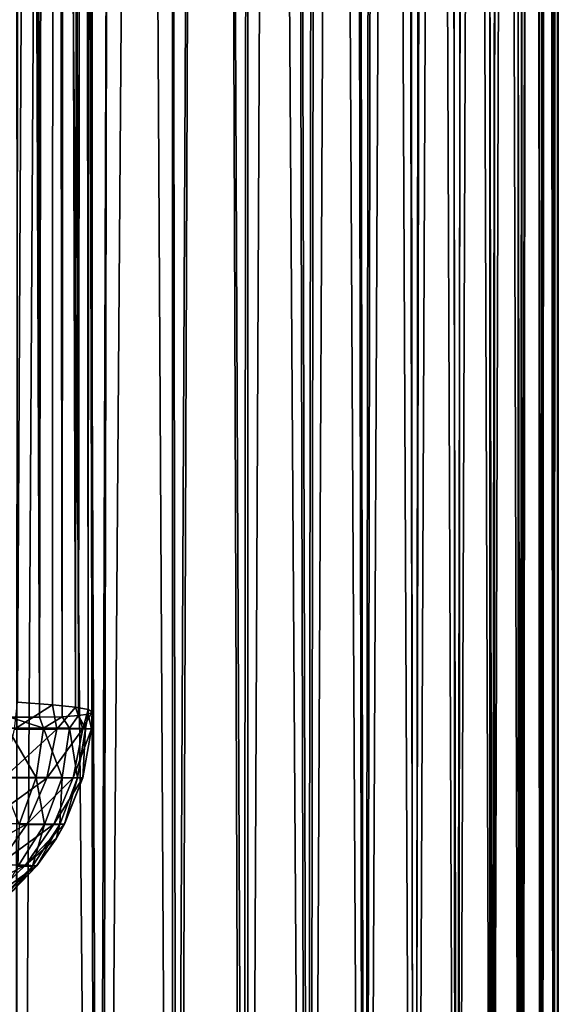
# Model space of a CAD drawing. Header units: metres. Extents: x -23 to 23, y -109 to 23.
# Tile 86 of 256: x 10.65 to 14, y -67.67 to -61.55. Entities that reach past the tile are written whole.
import ezdxf

# ---------------------------------------------------------------- set-up
doc = ezdxf.new("R2010")
doc.units = ezdxf.units.M
doc.layers.add('solid_509434_01', color=7, linetype='CONTINUOUS')

msp = doc.modelspace()

# ---------------------------------------------------------------- linework, layer by layer
at = {"layer": 'solid_509434_01'}
for points in [[(10.608105, -22.396873, 87.924362), (10.587452, -65.887337, 87.846024), (10.772704, -65.887199, 88.623924)], [(10.709484, -22.476212, 88.33712), (10.608105, -22.396873, 87.924362), (10.772704, -65.887199, 88.623924)], [(10.736377, -22.494654, 88.455902), (10.709484, -22.476212, 88.33712), (10.772704, -65.887199, 88.623924)], [(10.845634, -22.555609, 88.993484), (10.736377, -22.494654, 88.455902), (10.772704, -65.887199, 88.623924)], [(10.612858, -22.564222, 95.021263), (10.866175, -22.577681, 94.033356), (10.635974, -65.793976, 94.944702)], [(10.866175, -22.577681, 94.033356), (10.853656, -65.809975, 94.092674), (10.635974, -65.793976, 94.944702)], [(10.845634, -22.555609, 88.993484), (10.772704, -65.887199, 88.623924), (10.913554, -65.883835, 89.390907)], [(10.935942, -22.580908, 89.537811), (10.845634, -22.555609, 88.993484), (10.913554, -65.883835, 89.390907)], [(10.866175, -22.577681, 94.033356), (10.995797, -65.825111, 93.2836), (10.853656, -65.809975, 94.092674)], [(10.866175, -22.577681, 94.033356), (11.036139, -22.586403, 92.955254), (10.995797, -65.825111, 93.2836)], [(10.935942, -22.580908, 89.537811), (10.913554, -65.883835, 89.390907), (11.014359, -65.877457, 90.156502)], [(11.058763, -22.58769, 90.650612), (10.935942, -22.580908, 89.537811), (11.014359, -65.877457, 90.156502)], [(11.036139, -22.586403, 92.955254), (11.07515, -65.839607, 92.5093), (10.995797, -65.825111, 93.2836)], [(11.058763, -22.58769, 90.650612), (11.014359, -65.877457, 90.156502), (11.075964, -65.868027, 90.915649)], [(11.036139, -22.586403, 92.955254), (11.083369, -22.588818, 92.374741), (11.07515, -65.839607, 92.5093)], [(11.058763, -22.58769, 90.650612), (11.1, -65.853516, 91.769997), (11.1, -22.589964, 91.769997)], [(11.058763, -22.58769, 90.650612), (11.099907, -65.854546, 91.717018), (11.1, -65.853516, 91.769997)], [(11.058763, -22.58769, 90.650612), (11.099629, -65.855537, 91.664154), (11.099907, -65.854546, 91.717018)], [(11.058763, -22.58769, 90.650612), (11.075964, -65.868027, 90.915649), (11.099629, -65.855537, 91.664154)], [(11.083369, -22.588818, 92.374741), (11.1, -22.589964, 91.769997), (11.07515, -65.839607, 92.5093)], [(11.1, -22.589964, 91.769997), (11.1, -65.853516, 91.769997), (11.07515, -65.839607, 92.5093)], [(13.885673, -78, 89.729927), (13.917565, -23.492128, 90.036827), (13.954147, -23.464325, 90.476639)], [(13.970074, -78, 90.724846), (13.885673, -78, 89.729927), (13.954147, -23.464325, 90.476639)], [(13.970074, -78, 90.724846), (13.954147, -23.464325, 90.476639), (13.979866, -23.445259, 90.912575)], [(13.974753, -78, 92.610039), (13.98176, -23.45216, 92.484116), (13.958632, -23.479435, 92.844994)], [(13.970074, -78, 90.724846), (14, -23.43074, 91.769997), (14, -78, 91.769997)], [(13.970074, -78, 90.724846), (13.995028, -23.434082, 91.343765), (14, -23.43074, 91.769997)], [(13.970074, -78, 90.724846), (13.979866, -23.445259, 90.912575), (13.995028, -23.434082, 91.343765)], [(13.974753, -78, 92.610039), (14, -78, 91.769997), (13.98176, -23.45216, 92.484116)], [(14, -78, 91.769997), (13.995477, -23.435928, 92.125748), (13.98176, -23.45216, 92.484116)], [(14, -78, 91.769997), (14, -23.43074, 91.769997), (13.995477, -23.435928, 92.125748)], [(13.754668, -78, 88.78788), (13.810612, -23.574715, 89.14743), (13.869815, -23.528843, 89.593582)], [(13.885673, -78, 89.729927), (13.754668, -78, 88.78788), (13.869815, -23.528843, 89.593582)], [(13.885673, -78, 89.729927), (13.869815, -23.528843, 89.593582), (13.917565, -23.492128, 90.036827)], [(13.899303, -78, 93.445625), (13.925905, -23.518072, 93.207947), (13.883375, -23.568005, 93.572838)], [(13.899303, -78, 93.445625), (13.974753, -78, 92.610039), (13.925905, -23.518072, 93.207947)], [(13.974753, -78, 92.610039), (13.958632, -23.479435, 92.844994), (13.925905, -23.518072, 93.207947)], [(13.754668, -78, 88.78788), (13.739731, -23.629744, 88.699211), (13.810612, -23.574715, 89.14743)], [(13.899303, -78, 93.445625), (13.883375, -23.568005, 93.572838), (13.830826, -23.629236, 93.939545)], [(13.578938, -78, 87.87513), (13.656917, -23.693834, 88.249382), (13.739731, -23.629744, 88.699211)], [(13.754668, -78, 88.78788), (13.578938, -78, 87.87513), (13.739731, -23.629744, 88.699211)], [(13.774216, -78, 94.274063), (13.830826, -23.629236, 93.939545), (13.768061, -23.701387, 94.307709)], [(13.774216, -78, 94.274063), (13.899303, -78, 93.445625), (13.830826, -23.629236, 93.939545)], [(13.578938, -78, 87.87513), (13.56192, -23.766829, 87.798409), (13.656917, -23.693834, 88.249382)], [(13.774216, -78, 94.274063), (13.768061, -23.701387, 94.307709), (13.694883, -23.784304, 94.67701)], [(13.360927, -78, 86.990608), (13.454412, -23.848354, 87.346413), (13.56192, -23.766829, 87.798409)], [(13.578938, -78, 87.87513), (13.360927, -78, 86.990608), (13.56192, -23.766829, 87.798409)], [(13.774216, -78, 94.274063), (13.694883, -23.784304, 94.67701), (13.611035, -23.877417, 95.047417)], [(13.360927, -78, 86.990608), (13.334078, -23.938234, 86.893661), (13.454412, -23.848354, 87.346413)], [(13.60016, -78, 95.09227), (13.611035, -23.877417, 95.047417), (13.516234, -23.980366, 95.418846)], [(13.60016, -78, 95.09227), (13.774216, -78, 94.274063), (13.611035, -23.877417, 95.047417)], [(13.101602, -78, 86.130501), (13.200453, -24.036024, 86.439987), (13.334078, -23.938234, 86.893661)], [(13.360927, -78, 86.990608), (13.101602, -78, 86.130501), (13.334078, -23.938234, 86.893661)], [(13.60016, -78, 95.09227), (13.516234, -23.980366, 95.418846), (13.410178, -24.092733, 95.791229)], [(13.101602, -78, 86.130501), (13.053006, -24.141504, 85.985245), (13.200453, -24.036024, 86.439987)], [(12.799548, -78, 85.287888), (12.891212, -24.254452, 85.529526), (13.053006, -24.141504, 85.985245)], [(13.101602, -78, 86.130501), (12.799548, -78, 85.287888), (13.053006, -24.141504, 85.985245)], [(13.377877, -78, 95.897423), (13.410178, -24.092733, 95.791229), (13.292413, -24.213871, 96.164864)], [(13.377877, -78, 95.897423), (13.60016, -78, 95.09227), (13.410178, -24.092733, 95.791229)], [(12.799548, -78, 85.287888), (12.714123, -24.374718, 85.072006), (12.891212, -24.254452, 85.529526)], [(13.377877, -78, 95.897423), (13.292413, -24.213871, 96.164864), (13.162557, -24.34355, 96.539635)], [(12.454385, -78, 84.462654), (12.520907, -24.50238, 84.612602), (12.714123, -24.374718, 85.072006)], [(12.799548, -78, 85.287888), (12.454385, -78, 84.462654), (12.714123, -24.374718, 85.072006)], [(13.108858, -78, 96.685257), (13.162557, -24.34355, 96.539635), (13.01998, -24.481184, 96.915977)], [(13.108858, -78, 96.685257), (13.377877, -78, 95.897423), (13.162557, -24.34355, 96.539635)], [(12.454385, -78, 84.462654), (12.310593, -24.637413, 84.151176), (12.520907, -24.50238, 84.612602)], [(13.108858, -78, 96.685257), (13.01998, -24.481184, 96.915977), (12.864065, -24.626558, 97.294037)], [(12.795124, -78, 97.45182), (12.864065, -24.626558, 97.294037), (12.694192, -24.779385, 97.673767)], [(12.795124, -78, 97.45182), (13.108858, -78, 96.685257), (12.864065, -24.626558, 97.294037)], [(12.064258, -78, 83.652962), (12.080973, -24.780802, 83.685486), (12.310593, -24.637413, 84.151176)], [(12.454385, -78, 84.462654), (12.064258, -78, 83.652962), (12.310593, -24.637413, 84.151176)], [(12.064258, -78, 83.652962), (11.830579, -24.932981, 83.215599), (12.080973, -24.780802, 83.685486)], [(12.795124, -78, 97.45182), (12.694192, -24.779385, 97.673767), (12.509156, -24.939667, 98.05616)], [(11.63062, -78, 82.864685), (11.556257, -25.09564, 82.739128), (11.830579, -24.932981, 83.215599)], [(12.064258, -78, 83.652962), (11.63062, -78, 82.864685), (11.830579, -24.932981, 83.215599)], [(12.438364, -78, 98.195038), (12.509156, -24.939667, 98.05616), (12.308115, -25.107454, 98.441063)], [(12.438364, -78, 98.195038), (12.795124, -78, 97.45182), (12.509156, -24.939667, 98.05616)], [(11.155626, -78, 82.103439), (11.261539, -25.266779, 82.265221), (11.556257, -25.09564, 82.739128)], [(11.63062, -78, 82.864685), (11.155626, -78, 82.103439), (11.556257, -25.09564, 82.739128)], [(12.438364, -78, 98.195038), (12.308115, -25.107454, 98.441063), (12.089987, -25.282665, 98.828568)], [(11.155626, -78, 82.103439), (10.948937, -25.445265, 81.799484), (11.261539, -25.266779, 82.265221)], [(12.04025, -78, 98.913055), (12.089987, -25.282665, 98.828568), (11.852365, -25.466612, 99.220604)], [(12.04025, -78, 98.913055), (12.438364, -78, 98.195038), (12.089987, -25.282665, 98.828568)], [(10.635071, -78, 81.365074), (10.625869, -25.628296, 81.352798), (10.948937, -25.445265, 81.799484)], [(11.155626, -78, 82.103439), (10.635071, -78, 81.365074), (10.948937, -25.445265, 81.799484)], [(11.602733, -78, 99.603668), (11.852365, -25.466612, 99.220604), (11.593092, -25.660078, 99.617928)], [(11.602733, -78, 99.603668), (12.04025, -78, 98.913055), (11.852365, -25.466612, 99.220604)], [(11.602733, -78, 99.603668), (11.593092, -25.660078, 99.617928), (11.309194, -25.864902, 100.021812)], [(11.128506, -78, 100.263962), (11.309194, -25.864902, 100.021812), (11.000939, -26.080215, 100.428581)], [(11.128506, -78, 100.263962), (11.602733, -78, 99.603668), (11.309194, -25.864902, 100.021812)], [(11.128506, -78, 100.263962), (11.000939, -26.080215, 100.428581), (10.671511, -26.304132, 100.831612)], [(10.619641, -78, 100.892365), (10.671511, -26.304132, 100.831612), (10.32394, -26.53311, 101.225838)], [(10.619641, -78, 100.892365), (11.128506, -78, 100.263962), (10.671511, -26.304132, 100.831612)], [(10.615857, -65.961418, 94.979057), (10.635974, -65.793976, 94.944702), (10.853656, -65.809975, 94.092674)], [(10.880305, -65.960846, 93.927155), (10.615857, -65.961418, 94.979057), (10.853656, -65.809975, 94.092674)], [(10.880305, -65.960846, 93.927155), (10.853656, -65.809975, 94.092674), (10.995797, -65.825111, 93.2836)], [(11.04108, -65.959991, 92.855095), (10.880305, -65.960846, 93.927155), (10.995797, -65.825111, 93.2836)], [(10.959199, -65.955879, 89.715309), (11.014359, -65.877457, 90.156502), (10.913554, -65.883835, 89.390907)], [(10.959199, -65.955879, 89.715309), (11.059016, -65.957039, 90.688339), (11.014359, -65.877457, 90.156502)], [(11.04108, -65.959991, 92.855095), (10.995797, -65.825111, 93.2836), (11.07515, -65.839607, 92.5093)], [(11.059016, -65.957039, 90.688339), (11.075964, -65.868027, 90.915649), (11.014359, -65.877457, 90.156502)], [(11.04108, -65.959991, 92.855095), (11.07515, -65.839607, 92.5093), (11.1, -65.853516, 91.769997)], [(11.04108, -65.959991, 92.855095), (11.1, -65.853516, 91.769997), (11.096294, -65.958862, 91.772308)], [(11.059016, -65.957039, 90.688339), (11.096098, -65.958595, 91.666283), (11.075964, -65.868027, 90.915649)], [(11.096098, -65.958595, 91.666283), (11.099629, -65.855537, 91.664154), (11.075964, -65.868027, 90.915649)], [(11.096098, -65.958595, 91.666283), (11.1, -65.853516, 91.769997), (11.099907, -65.854546, 91.717018)], [(11.096294, -65.958862, 91.772308), (11.1, -65.853516, 91.769997), (11.096098, -65.958595, 91.666283)], [(11.096098, -65.958595, 91.666283), (11.099907, -65.854546, 91.717018), (11.099629, -65.855537, 91.664154)], [(10.572899, -65.955261, 87.797806), (10.797351, -65.955254, 88.750763), (10.587452, -65.887337, 87.846024)], [(10.797351, -65.955254, 88.750763), (10.772704, -65.887199, 88.623924), (10.587452, -65.887337, 87.846024)], [(10.797351, -65.955254, 88.750763), (10.913554, -65.883835, 89.390907), (10.772704, -65.887199, 88.623924)], [(10.797351, -65.955254, 88.750763), (10.959199, -65.955879, 89.715309), (10.913554, -65.883835, 89.390907)], [(10.528073, -66.262817, 87.809174), (10.752129, -66.26281, 88.760857), (10.572899, -65.955261, 87.797806)], [(10.550167, -66.265129, 94.965836), (10.615857, -65.961418, 94.979057), (10.880305, -65.960846, 93.927155)], [(10.817679, -66.265442, 93.921349), (10.550167, -66.265129, 94.965836), (10.880305, -65.960846, 93.927155)], [(10.752129, -66.26281, 88.760857), (10.797351, -65.955254, 88.750763), (10.572899, -65.955261, 87.797806)], [(10.752129, -66.26281, 88.760857), (10.912458, -66.263229, 89.724434), (10.797351, -65.955254, 88.750763)], [(10.912458, -66.263229, 89.724434), (10.959199, -65.955879, 89.715309), (10.797351, -65.955254, 88.750763)], [(10.817679, -66.265442, 93.921349), (10.880305, -65.960846, 93.927155), (11.04108, -65.959991, 92.855095)], [(10.982429, -66.265434, 92.855934), (10.817679, -66.265442, 93.921349), (11.04108, -65.959991, 92.855095)], [(10.912458, -66.263229, 89.724434), (11.009536, -66.263985, 90.696434), (10.959199, -65.955879, 89.715309)], [(11.009536, -66.263985, 90.696434), (11.059016, -65.957039, 90.688339), (10.959199, -65.955879, 89.715309)], [(10.982429, -66.265434, 92.855934), (11.096294, -65.958862, 91.772308), (11.042398, -66.265106, 91.779015)], [(10.982429, -66.265434, 92.855934), (11.04108, -65.959991, 92.855095), (11.096294, -65.958862, 91.772308)], [(11.009536, -66.263985, 90.696434), (11.042716, -66.264931, 91.67289), (11.059016, -65.957039, 90.688339)], [(11.042398, -66.265106, 91.779015), (11.096294, -65.958862, 91.772308), (11.042716, -66.264931, 91.67289)], [(11.042716, -66.264931, 91.67289), (11.096098, -65.958595, 91.666283), (11.059016, -65.957039, 90.688339)], [(11.096294, -65.958862, 91.772308), (11.096098, -65.958595, 91.666283), (11.042716, -66.264931, 91.67289)], [(10.425988, -66.548569, 94.934547), (10.550167, -66.265129, 94.965836), (10.817679, -66.265442, 93.921349)], [(10.694818, -66.550583, 93.903198), (10.425988, -66.548569, 94.934547), (10.817679, -66.265442, 93.921349)], [(10.645692, -66.554199, 88.783226), (10.752129, -66.26281, 88.760857), (10.528073, -66.262817, 87.809174)], [(10.645692, -66.554199, 88.783226), (10.803899, -66.554176, 89.741783), (10.752129, -66.26281, 88.760857)], [(10.694818, -66.550583, 93.903198), (10.817679, -66.265442, 93.921349), (10.982429, -66.265434, 92.855934)], [(10.862361, -66.552284, 92.850327), (10.694818, -66.550583, 93.903198), (10.982429, -66.265434, 92.855934)], [(10.803899, -66.554176, 89.741783), (10.912458, -66.263229, 89.724434), (10.752129, -66.26281, 88.760857)], [(10.803899, -66.554176, 89.741783), (10.89796, -66.554039, 90.708702), (10.912458, -66.263229, 89.724434)], [(10.862361, -66.552284, 92.850327), (11.042398, -66.265106, 91.779015), (10.926491, -66.55365, 91.785332)], [(10.862361, -66.552284, 92.850327), (10.982429, -66.265434, 92.855934), (11.042398, -66.265106, 91.779015)], [(10.89796, -66.554039, 90.708702), (11.009536, -66.263985, 90.696434), (10.912458, -66.263229, 89.724434)], [(10.89796, -66.554039, 90.708702), (10.927294, -66.553658, 91.679581), (11.009536, -66.263985, 90.696434)], [(10.926491, -66.55365, 91.785332), (11.042398, -66.265106, 91.779015), (10.927294, -66.553658, 91.679581)], [(10.927294, -66.553658, 91.679581), (11.042716, -66.264931, 91.67289), (11.009536, -66.263985, 90.696434)], [(11.042398, -66.265106, 91.779015), (11.042716, -66.264931, 91.67289), (10.927294, -66.553658, 91.679581)], [(10.248661, -66.79953, 94.886528), (10.425988, -66.548569, 94.934547), (10.694818, -66.550583, 93.903198)], [(10.517006, -66.804024, 93.873489), (10.248661, -66.79953, 94.886528), (10.694818, -66.550583, 93.903198)], [(10.517006, -66.804024, 93.873489), (10.694818, -66.550583, 93.903198), (10.862361, -66.552284, 92.850327)], [(10.686041, -66.80822, 92.838509), (10.517006, -66.804024, 93.873489), (10.862361, -66.552284, 92.850327)], [(10.638186, -66.816193, 89.766624), (10.803899, -66.554176, 89.741783), (10.645692, -66.554199, 88.783226)], [(10.638186, -66.816193, 89.766624), (10.729084, -66.814735, 90.724609), (10.803899, -66.554176, 89.741783)], [(10.686041, -66.80822, 92.838509), (10.862361, -66.552284, 92.850327), (10.926491, -66.55365, 91.785332)], [(10.686041, -66.80822, 92.838509), (10.926491, -66.55365, 91.785332), (10.875694, -66.64238, 91.787277)], [(10.729084, -66.814735, 90.724609), (10.89796, -66.554039, 90.708702), (10.803899, -66.554176, 89.741783)], [(10.729084, -66.814735, 90.724609), (10.754794, -66.812378, 91.686058), (10.89796, -66.554039, 90.708702)], [(10.754794, -66.812378, 91.686058), (10.876046, -66.643448, 91.681763), (10.89796, -66.554039, 90.708702)], [(10.875694, -66.64238, 91.787277), (10.926491, -66.55365, 91.785332), (10.876046, -66.643448, 91.681763)], [(10.926491, -66.55365, 91.785332), (10.927294, -66.553658, 91.679581), (10.876046, -66.643448, 91.681763)], [(10.876046, -66.643448, 91.681763), (10.927294, -66.553658, 91.679581), (10.89796, -66.554039, 90.708702)], [(10.686041, -66.80822, 92.838509), (10.875694, -66.64238, 91.787277), (10.753554, -66.812096, 91.790993)], [(10.753554, -66.812096, 91.790993), (10.875694, -66.64238, 91.787277), (10.754794, -66.812378, 91.686058)], [(10.875694, -66.64238, 91.787277), (10.876046, -66.643448, 91.681763), (10.754794, -66.812378, 91.686058)], [(10.291885, -67.014862, 93.833488), (10.517006, -66.804024, 93.873489), (10.686041, -66.80822, 92.838509)], [(10.461048, -67.02224, 92.820992), (10.291885, -67.014862, 93.833488), (10.686041, -66.80822, 92.838509)], [(10.461048, -67.02224, 92.820992), (10.686041, -66.80822, 92.838509), (10.753554, -66.812096, 91.790993)], [(10.461048, -67.02224, 92.820992), (10.753554, -66.812096, 91.790993), (10.61132, -66.961052, 91.794258)], [(10.51017, -67.034851, 90.743484), (10.729084, -66.814735, 90.724609), (10.638186, -66.816193, 89.766624)], [(10.51017, -67.034851, 90.743484), (10.532633, -67.029961, 91.692039), (10.729084, -66.814735, 90.724609)], [(10.532633, -67.029961, 91.692039), (10.612391, -66.961945, 91.690094), (10.729084, -66.814735, 90.724609)], [(10.61132, -66.961052, 91.794258), (10.753554, -66.812096, 91.790993), (10.612391, -66.961945, 91.690094)], [(10.753554, -66.812096, 91.790993), (10.754794, -66.812378, 91.686058), (10.612391, -66.961945, 91.690094)], [(10.612391, -66.961945, 91.690094), (10.754794, -66.812378, 91.686058), (10.729084, -66.814735, 90.724609)]]:
    msp.add_3dface(points, dxfattribs=at)

doc.saveas('drawing.dxf')
